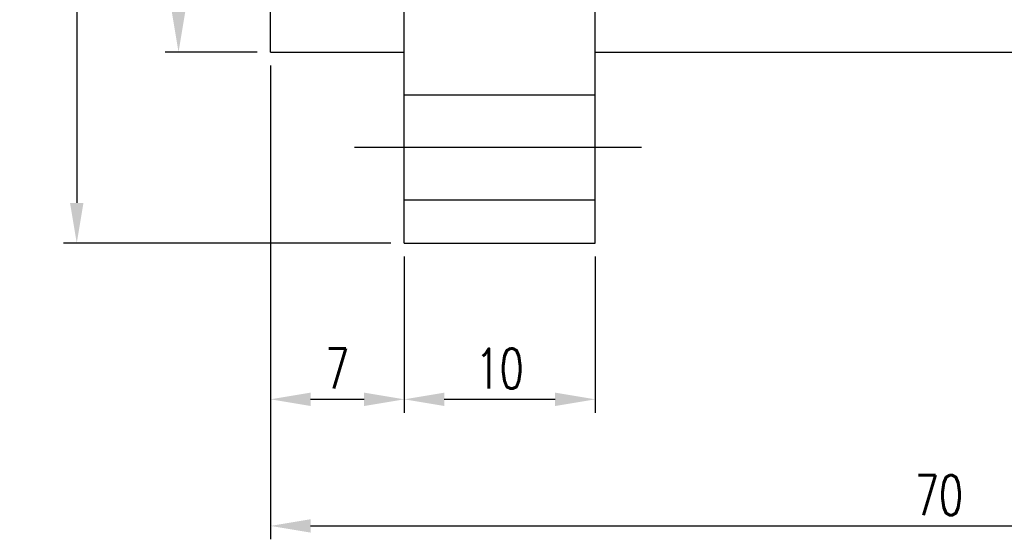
# Model space of a CAD drawing. Extents: x -230 to 1045, y -483 to 643.
# Tile 2 of 48: x -154 to -102, y 55 to 82. Entities that reach past the tile are written whole.
import ezdxf
from ezdxf.lldxf.tags import DXFTag

# ---------------------------------------------------------------- set-up
doc = ezdxf.new("R2010")
doc.units = 0
doc.header["$LTSCALE"] = 2
doc.header["$MEASUREMENT"] = 0
for name, color, linetype in [('CL', 1, 'CENTER'), ('DIM', 4, 'Continuous'), ('HID', 2, 'DASHED'), ('OUT', 3, 'Continuous')]:
    doc.layers.add(name, color=color, linetype=linetype)
doc.styles.add('DIM-7', font='SIMPLEX.shx', dxfattribs={"width": 0.7, "bigfont": 'chineset.shx'})
tags = doc.linetypes.add('CENTER', pattern=[2, 1.25, -0.25, 0.25, -0.25]).pattern_tags.tags
tags[10:11] = [DXFTag(74, 4), DXFTag(75, 0), DXFTag(340, '0'), DXFTag(46, 0.0), DXFTag(50, 0.0), DXFTag(44, 0.0), DXFTag(45, 0.0)]
tags[8:9] = [DXFTag(74, 4), DXFTag(75, 0), DXFTag(340, '0'), DXFTag(46, 0.0), DXFTag(50, 0.0), DXFTag(44, 0.0), DXFTag(45, 0.0)]
tags[6:7] = [DXFTag(74, 4), DXFTag(75, 0), DXFTag(340, '0'), DXFTag(46, 0.0), DXFTag(50, 0.0), DXFTag(44, 0.0), DXFTag(45, 0.0)]
tags[4:5] = [DXFTag(74, 4), DXFTag(75, 0), DXFTag(340, '0'), DXFTag(46, 0.0), DXFTag(50, 0.0), DXFTag(44, 0.0), DXFTag(45, 0.0)]
tags = doc.linetypes.add('DASHED', pattern=[0.75, 0.5, -0.25]).pattern_tags.tags
tags[6:7] = [DXFTag(74, 4), DXFTag(75, 0), DXFTag(340, '0'), DXFTag(46, 0.0), DXFTag(50, 0.0), DXFTag(44, 0.0), DXFTag(45, 0.0)]
tags[4:5] = [DXFTag(74, 4), DXFTag(75, 0), DXFTag(340, '0'), DXFTag(46, 0.0), DXFTag(50, 0.0), DXFTag(44, 0.0), DXFTag(45, 0.0)]
doc.dimstyles.new('CNS', dxfattribs={"dimscale": 0.7, "dimtxt": 3, "dimasz": 3, "dimexe": 1, "dimexo": 1, "dimgap": 1.5, "dimtad": 1, "dimdsep": 46, "dimtxsty": 'DIM-7', "dimcen": 0.09, "dimclrd": 4, "dimclre": 4, "dimclrt": 4, "dimadec": 0, "dimazin": 2, "dimtfac": 1, "dimtmove": 0, "dimatfit": 3, "dimfxl": 1, "dimtvp": 0.971429, "dimtolj": 1, "dimarcsym": 0})

# ---------------------------------------------------------------- blocks, each defined once
blk = doc.blocks.new('*D17')
at = {"layer": 'DEFPOINTS', "color": 0, "transparency": 16777216}
for p in [(-140.529, 80.296), (-133.529, 70.296), (-133.529, 62.115)]:
    blk.add_point(p, dxfattribs=at)
at = {"layer": 'DIM', "color": 7, "lineweight": -2, "transparency": 16777216}
for p, q in [((-140.529, 79.596), (-140.529, 61.415)), ((-133.529, 69.596), (-133.529, 61.415)), ((-138.429, 62.115), (-135.629, 62.115))]:
    blk.add_line(p, q, dxfattribs=at)
at = {"layer": 'DIM', "color": 7, "transparency": 16777216}
for points in [[(-138.429, 62.465), (-138.429, 61.765), (-140.529, 62.115)], [(-135.629, 62.465), (-135.629, 61.765), (-133.529, 62.115)]]:
    blk.add_solid(points, dxfattribs=at)
at = {"layer": 'DIM', "color": 7, "transparency": 16777216, "insert": (-137.029, 63.725), "char_height": 2.1, "attachment_point": 5, "style": 'DIM-7'}
blk.add_mtext('\\A1;7', dxfattribs=at)
blk = doc.blocks.new('*D18')
at = {"layer": 'DEFPOINTS', "color": 0, "transparency": 16777216}
for p in [(-133.529, 70.296), (-123.529, 70.296), (-123.529, 62.115)]:
    blk.add_point(p, dxfattribs=at)
at = {"layer": 'DIM', "color": 7, "lineweight": -2, "transparency": 16777216}
for p, q in [((-133.529, 69.596), (-133.529, 61.415)), ((-123.529, 69.596), (-123.529, 61.415)), ((-131.429, 62.115), (-125.629, 62.115))]:
    blk.add_line(p, q, dxfattribs=at)
at = {"layer": 'DIM', "color": 7, "transparency": 16777216}
for points in [[(-131.429, 62.465), (-131.429, 61.765), (-133.529, 62.115)], [(-125.629, 62.465), (-125.629, 61.765), (-123.529, 62.115)]]:
    blk.add_solid(points, dxfattribs=at)
at = {"layer": 'DIM', "color": 7, "transparency": 16777216, "insert": (-128.529, 63.725), "char_height": 2.1, "attachment_point": 5, "style": 'DIM-7'}
blk.add_mtext('\\A1;10', dxfattribs=at)
blk = doc.blocks.new('*D19')
at = {"layer": 'DEFPOINTS', "color": 0, "transparency": 16777216}
for p in [(-140.529, 80.296), (-70.529, 80.296), (-70.529, 55.487)]:
    blk.add_point(p, dxfattribs=at)
at = {"layer": 'DIM', "color": 7, "lineweight": -2, "transparency": 16777216}
for p, q in [((-140.529, 79.596), (-140.529, 54.787)), ((-70.529, 79.596), (-70.529, 54.787)), ((-138.429, 55.487), (-72.629, 55.487))]:
    blk.add_line(p, q, dxfattribs=at)
at = {"layer": 'DIM', "color": 7, "transparency": 16777216}
for points in [[(-138.429, 55.837), (-138.429, 55.137), (-140.529, 55.487)], [(-72.629, 55.837), (-72.629, 55.137), (-70.529, 55.487)]]:
    blk.add_solid(points, dxfattribs=at)
at = {"layer": 'DIM', "color": 7, "transparency": 16777216, "insert": (-105.529, 57.097), "char_height": 2.1, "attachment_point": 5, "style": 'DIM-7'}
blk.add_mtext('\\A1;70', dxfattribs=at)
blk = doc.blocks.new('*D21')
at = {"layer": 'DEFPOINTS', "color": 0, "transparency": 16777216}
for p in [(-140.529, 108.296), (-145.344, 80.296), (-140.529, 80.296)]:
    blk.add_point(p, dxfattribs=at)
at = {"layer": 'DIM', "color": 7, "lineweight": -2, "transparency": 16777216}
for p, q in [((-141.229, 108.296), (-146.044, 108.296)), ((-145.344, 106.196), (-145.344, 82.396)), ((-141.229, 80.296), (-146.044, 80.296))]:
    blk.add_line(p, q, dxfattribs=at)
at = {"layer": 'DIM', "color": 7, "transparency": 16777216}
for points in [[(-145.694, 106.196), (-144.994, 106.196), (-145.344, 108.296)], [(-145.694, 82.396), (-144.994, 82.396), (-145.344, 80.296)]]:
    blk.add_solid(points, dxfattribs=at)
at = {"layer": 'DIM', "color": 7, "transparency": 16777216, "insert": (-146.954, 94.296), "char_height": 2.1, "attachment_point": 5, "rotation": 90, "style": 'DIM-7'}
blk.add_mtext('\\A1;%%C28', dxfattribs=at)
blk = doc.blocks.new('*D22')
at = {"layer": 'DEFPOINTS', "color": 0, "transparency": 16777216}
for p in [(-133.529, 118.296), (-150.672, 70.296), (-133.529, 70.296)]:
    blk.add_point(p, dxfattribs=at)
at = {"layer": 'DIM', "color": 7, "lineweight": -2, "transparency": 16777216}
for p, q in [((-134.229, 118.296), (-151.372, 118.296)), ((-150.672, 116.196), (-150.672, 72.396)), ((-134.229, 70.296), (-151.372, 70.296))]:
    blk.add_line(p, q, dxfattribs=at)
at = {"layer": 'DIM', "color": 7, "transparency": 16777216}
for points in [[(-151.022, 116.196), (-150.322, 116.196), (-150.672, 118.296)], [(-151.022, 72.396), (-150.322, 72.396), (-150.672, 70.296)]]:
    blk.add_solid(points, dxfattribs=at)
at = {"layer": 'DIM', "color": 7, "transparency": 16777216, "insert": (-152.282, 94.296), "char_height": 2.1, "attachment_point": 5, "rotation": 90, "style": 'DIM-7'}
blk.add_mtext('\\A1;%%C48', dxfattribs=at)

msp = doc.modelspace()

# ---------------------------------------------------------------- linework, layer by layer
at = {"layer": 'CL', "color": 7}
msp.add_line((-136.123, 75.314), (-121.1, 75.314), dxfattribs=at)
at = {"layer": 'HID', "color": 7, "linetype": 'DASHED'}
for p, q in [((-133.529, 78.064), (-123.529, 78.064)), ((-133.529, 72.564), (-123.529, 72.564))]:
    msp.add_line(p, q, dxfattribs=at)
at = {"layer": 'OUT', "color": 7, "linetype": 'Continuous'}
for p, q in [((-133.529, 70.296), (-133.529, 118.296)), ((-123.529, 70.296), (-123.529, 118.296)), ((-140.529, 80.296), (-140.529, 108.296)), ((-140.529, 80.296), (-133.529, 80.296)), ((-123.529, 80.296), (-70.529, 80.296)), ((-133.529, 70.296), (-123.529, 70.296))]:
    msp.add_line(p, q, dxfattribs=at)

# ---------------------------------------------------------------- dimensions: what is measured, and where the dimension line sits
at = {"layer": 'DIM', "color": 7}
for base, p1, p2, picture, middle in [((-150.672, 70.296), (-133.529, 118.296), (-133.529, 70.296), '*D22', (-152.282, 94.296)), ((-145.344, 80.296), (-140.529, 108.296), (-140.529, 80.296), '*D21', (-146.954, 94.296))]:
    dim = msp.add_linear_dim(base=base, p1=p1, p2=p2, angle=90, text='%%C<>', dimstyle='CNS', override={"dimscale": 0.7, "dimgap": 0.8, "dimtad": 1, "dimclrd": 7, "dimclre": 7, "dimclrt": 7, "dimadec": 2, "dimazin": 2, "dimtm": 1e-09, "dimtfac": 0.6, "dimtmove": 1}, dxfattribs=at)
    dim.commit()
    dim.dimension.update_dxf_attribs({"geometry": picture, "text_midpoint": middle})
for base, p1, p2, picture, middle in [((-133.529, 62.115), (-140.529, 80.296), (-133.529, 70.296), '*D17', (-137.029, 63.725)), ((-70.529, 55.487), (-140.529, 80.296), (-70.529, 80.296), '*D19', (-105.529, 57.097)), ((-123.529, 62.115), (-133.529, 70.296), (-123.529, 70.296), '*D18', (-128.529, 63.725))]:
    dim = msp.add_linear_dim(base=base, p1=p1, p2=p2, dimstyle='CNS', override={"dimgap": 0.8, "dimclrd": 7, "dimclre": 7, "dimclrt": 7, "dimadec": 2, "dimtm": 1e-09, "dimtfac": 0.6, "dimtmove": 1}, dxfattribs=at)
    dim.commit()
    dim.dimension.update_dxf_attribs({"geometry": picture, "text_midpoint": middle})

doc.saveas('drawing.dxf')
